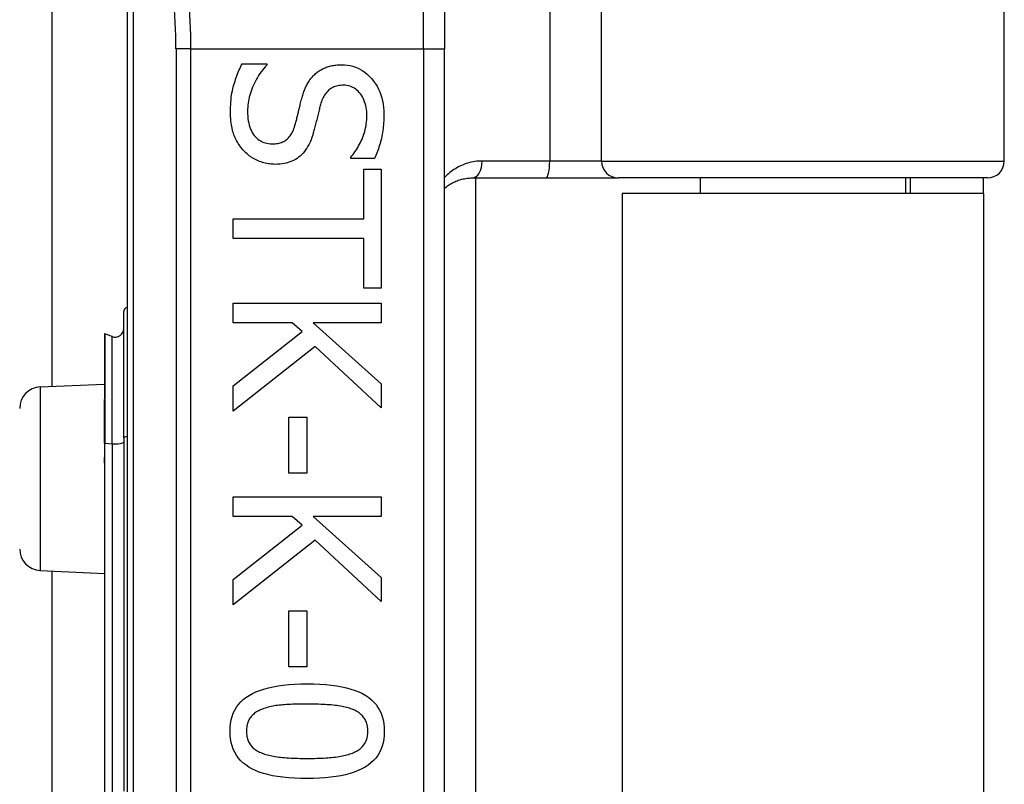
# Model space of a CAD drawing. Header units: inches. Extents: x 4 to 134, y 7 to 73.
# Tile 65 of 88: x 26.923 to 27.839, y 47.389 to 48.101. Entities that reach past the tile are written whole.
import ezdxf

# ---------------------------------------------------------------- set-up
doc = ezdxf.new("R2010")
doc.units = ezdxf.units.IN
doc.header["$MEASUREMENT"] = 0
doc.layers.add('Visible Edges(ANSI)', color=7, linetype='Continuous', lineweight=25)
doc.layers.add('Visible Tangent Edges(ANSI)', color=7, linetype='Continuous', lineweight=25)

msp = doc.modelspace()

# ---------------------------------------------------------------- linework, layer by layer
at = {"layer": 'Visible Edges(ANSI)'}
for p, q in [((26.9534, 47.75938), (26.9534, 50.75502)), ((27.83904, 47.96909), (27.83904, 48.55374)), ((27.31832, 48.4797), (27.31832, 48.07342)), ((27.02304, 48.26452), (27.02304, 46.38233)), ((27.31832, 46.57342), (27.31832, 48.07342)), ((27.12987, 48.05969), (27.15287, 48.05969)), ((27.15287, 48.05969), (27.15287, 48.05835)), ((27.23104, 47.97136), (27.23104, 47.9727)), ((27.25293, 47.97136), (27.23104, 47.97136)), ((27.2431, 47.96143), (27.2594, 47.96143)), ((27.2431, 47.9152), (27.2431, 47.96143)), ((27.2594, 47.96143), (27.2594, 47.85065)), ((27.34409, 47.95335), (27.41254, 47.95335)), ((27.3471, 47.95335), (27.3471, 46.6935)), ((27.41254, 47.95335), (27.48003, 47.95335)), ((27.8233, 47.95335), (27.48003, 47.95335)), ((27.55607, 47.95335), (27.55607, 47.93892)), ((27.74702, 47.95335), (27.74702, 47.93892)), ((27.75154, 47.95335), (27.75154, 47.93892)), ((27.81954, 47.93892), (27.81954, 47.95335)), ((27.81954, 47.93892), (27.48354, 47.93892)), ((27.48354, 47.93892), (27.48354, 46.70792)), ((27.81954, 47.93892), (27.81954, 46.70792)), ((27.12161, 47.89688), (27.12161, 47.9152)), ((27.12161, 47.9152), (27.2431, 47.9152)), ((27.2431, 47.89688), (27.12161, 47.89688)), ((27.2431, 47.85065), (27.2431, 47.89688)), ((27.2594, 47.85065), (27.2431, 47.85065)), ((27.12161, 47.8367), (27.2594, 47.8367)), ((27.12161, 47.81838), (27.12161, 47.8367)), ((27.2594, 47.8367), (27.2594, 47.81838)), ((27.01979, 47.71165), (27.01979, 47.82899)), ((27.17666, 47.81838), (27.12161, 47.81838)), ((27.1857, 47.81034), (27.17666, 47.81838)), ((27.19609, 47.81838), (27.2594, 47.76188)), ((27.2594, 47.81838), (27.19609, 47.81838)), ((27.00187, 47.80784), (27.00187, 47.74714)), ((27.00922, 47.80572), (27.0024, 47.80821)), ((27.12161, 47.75998), (27.1857, 47.81034)), ((27.19788, 47.79661), (27.12161, 47.7362)), ((27.2594, 47.73955), (27.19788, 47.79661)), ((26.94217, 47.75889), (27.00187, 47.7615)), ((27.2594, 47.76188), (27.2594, 47.73955)), ((27.12161, 47.7362), (27.12161, 47.75998)), ((27.00187, 47.74714), (27.00187, 47.74653)), ((27.00187, 47.70652), (27.00187, 47.74653)), ((27.17353, 47.73084), (27.19028, 47.73084)), ((27.17353, 47.67869), (27.17353, 47.73084)), ((27.19028, 47.73084), (27.19028, 47.67869)), ((27.00187, 47.70652), (27.00187, 47.69371)), ((27.01979, 47.71165), (27.01979, 47.38278)), ((27.00187, 47.69371), (27.00187, 47.68801)), ((27.00187, 47.68801), (27.00187, 47.37758)), ((27.19028, 47.67869), (27.17353, 47.67869)), ((27.12161, 47.65647), (27.2594, 47.65647)), ((27.12161, 47.63815), (27.12161, 47.65647)), ((27.2594, 47.65647), (27.2594, 47.63815)), ((27.17666, 47.63815), (27.12161, 47.63815)), ((27.1857, 47.63011), (27.17666, 47.63815)), ((27.19609, 47.63815), (27.2594, 47.58165)), ((27.2594, 47.63815), (27.19609, 47.63815)), ((27.12161, 47.57975), (27.1857, 47.63011)), ((27.19788, 47.61638), (27.12161, 47.55597)), ((27.2594, 47.55932), (27.19788, 47.61638)), ((26.94217, 47.58796), (27.00187, 47.58535)), ((26.9534, 47.05938), (26.9534, 47.58747)), ((27.12161, 47.55597), (27.12161, 47.57975)), ((27.2594, 47.58165), (27.2594, 47.55932)), ((27.17353, 47.55061), (27.19028, 47.55061)), ((27.17353, 47.49846), (27.17353, 47.55061)), ((27.19028, 47.55061), (27.19028, 47.49846)), ((27.19028, 47.49846), (27.17353, 47.49846))]:
    msp.add_line(p, q, dxfattribs=at)
at = {"layer": 'Visible Edges(ANSI)', "flags": 128}
for points in [[(27.11915, 48.01447), (27.11917, 48.01693), (27.11924, 48.01933), (27.11935, 48.02167), (27.1195, 48.02395), (27.11969, 48.02616), (27.11993, 48.02831), (27.12022, 48.0304), (27.12054, 48.03243), (27.12091, 48.0344), (27.12132, 48.0363), (27.12178, 48.03815), (27.12228, 48.03993), (27.12281, 48.04167), (27.12336, 48.04339), (27.12393, 48.0451), (27.12451, 48.04679), (27.12512, 48.04846), (27.12574, 48.05012), (27.12638, 48.05175), (27.12704, 48.05338), (27.12772, 48.05498), (27.12842, 48.05657), (27.12914, 48.05814), (27.12987, 48.05969)], [(27.15287, 48.05835), (27.15149, 48.05683), (27.15015, 48.05527), (27.14887, 48.05368), (27.14764, 48.05205), (27.14646, 48.0504), (27.14534, 48.04871), (27.14427, 48.04698), (27.14325, 48.04522), (27.14228, 48.04343), (27.14137, 48.04161), (27.14051, 48.03975), (27.1397, 48.03786), (27.13895, 48.03596), (27.13827, 48.03407), (27.13765, 48.03219), (27.13709, 48.03032), (27.1366, 48.02847), (27.13618, 48.02662), (27.13582, 48.02479), (27.13553, 48.02297), (27.1353, 48.02116), (27.13514, 48.01937), (27.13504, 48.01758), (27.13501, 48.01581)], [(27.19754, 48.04975), (27.19831, 48.05045), (27.19911, 48.05111), (27.19993, 48.05176), (27.20077, 48.05237), (27.20163, 48.05296), (27.20251, 48.05352), (27.20341, 48.05406), (27.20434, 48.05457), (27.20529, 48.05505), (27.20626, 48.05551), (27.20725, 48.05594), (27.20826, 48.05634), (27.2093, 48.05672), (27.21036, 48.05706), (27.21145, 48.05737), (27.21257, 48.05764), (27.21371, 48.05789), (27.21488, 48.0581), (27.21607, 48.05828), (27.21729, 48.05843), (27.21854, 48.05854), (27.21982, 48.05862), (27.22112, 48.05867), (27.22244, 48.05869)], [(27.22244, 48.05869), (27.2252, 48.0586), (27.22788, 48.05832), (27.23048, 48.05787), (27.23301, 48.05723), (27.23546, 48.05642), (27.23784, 48.05542), (27.24014, 48.05424), (27.24237, 48.05288), (27.24452, 48.05134), (27.2466, 48.04961), (27.2486, 48.04771), (27.25053, 48.04562), (27.25234, 48.04339), (27.25399, 48.04107), (27.25548, 48.03864), (27.25682, 48.03612), (27.258, 48.03349), (27.25903, 48.03077), (27.25989, 48.02795), (27.2606, 48.02503), (27.26115, 48.022), (27.26155, 48.01888), (27.26178, 48.01566), (27.26186, 48.01235)], [(27.18537, 48.02697), (27.18569, 48.02815), (27.18603, 48.02931), (27.18638, 48.03045), (27.18674, 48.03157), (27.18712, 48.03267), (27.18751, 48.03374), (27.18791, 48.0348), (27.18832, 48.03583), (27.18875, 48.03685), (27.18919, 48.03784), (27.18965, 48.03881), (27.19012, 48.03976), (27.1906, 48.04069), (27.19111, 48.0416), (27.19165, 48.0425), (27.19221, 48.04338), (27.19279, 48.04424), (27.1934, 48.04508), (27.19403, 48.0459), (27.19468, 48.04671), (27.19536, 48.0475), (27.19606, 48.04827), (27.19679, 48.04902), (27.19754, 48.04975)], [(27.22434, 48.03959), (27.22291, 48.03956), (27.22154, 48.03946), (27.22021, 48.0393), (27.21893, 48.03908), (27.21769, 48.03879), (27.21651, 48.03843), (27.21538, 48.03801), (27.21429, 48.03753), (27.21325, 48.03698), (27.21227, 48.03637), (27.21133, 48.0357), (27.21044, 48.03496), (27.20959, 48.03416), (27.20879, 48.0333), (27.20802, 48.03239), (27.20729, 48.03142), (27.20661, 48.03039), (27.20596, 48.0293), (27.20535, 48.02816), (27.20478, 48.02697), (27.20425, 48.02571), (27.20376, 48.0244), (27.20331, 48.02304), (27.2029, 48.02161)], [(27.246, 48.01112), (27.24596, 48.0132), (27.24584, 48.01523), (27.24563, 48.01718), (27.24534, 48.01906), (27.24497, 48.02088), (27.24451, 48.02263), (27.24397, 48.02432), (27.24335, 48.02593), (27.24264, 48.02748), (27.24186, 48.02896), (27.24098, 48.03037), (27.24003, 48.03172), (27.23901, 48.03298), (27.23793, 48.03412), (27.23681, 48.03516), (27.23563, 48.03609), (27.2344, 48.03691), (27.23312, 48.03762), (27.23179, 48.03822), (27.2304, 48.03872), (27.22896, 48.0391), (27.22748, 48.03937), (27.22593, 48.03954), (27.22434, 48.03959)], [(27.17912, 48.00207), (27.17941, 48.00313), (27.1797, 48.00416), (27.17997, 48.00519), (27.18025, 48.0062), (27.18051, 48.00719), (27.18076, 48.00817), (27.18101, 48.00914), (27.18125, 48.01009), (27.18148, 48.01102), (27.18171, 48.01194), (27.18192, 48.01285), (27.18213, 48.01374), (27.18234, 48.01464), (27.18256, 48.01558), (27.18279, 48.01656), (27.18304, 48.01757), (27.18329, 48.01862), (27.18355, 48.0197), (27.18383, 48.02082), (27.18412, 48.02198), (27.18441, 48.02317), (27.18472, 48.0244), (27.18504, 48.02567), (27.18537, 48.02697)], [(27.2029, 48.02161), (27.20264, 48.02063), (27.20237, 48.0196), (27.20209, 48.01855), (27.20181, 48.01745), (27.20152, 48.01632), (27.20123, 48.01515), (27.20093, 48.01395), (27.20062, 48.0127), (27.2003, 48.01143), (27.19999, 48.01011), (27.19966, 48.00876), (27.19933, 48.00738), (27.199, 48.00599), (27.19867, 48.00464), (27.19834, 48.00334), (27.19802, 48.00207), (27.19771, 48.00084), (27.1974, 47.99966), (27.1971, 47.99851), (27.1968, 47.9974), (27.1965, 47.99633), (27.19621, 47.9953), (27.19592, 47.99431), (27.19564, 47.99336)], [(27.13166, 47.97851), (27.13067, 47.97962), (27.12973, 47.98076), (27.12882, 47.98192), (27.12795, 47.9831), (27.12712, 47.98431), (27.12633, 47.98555), (27.12557, 47.9868), (27.12486, 47.98809), (27.12418, 47.9894), (27.12355, 47.99073), (27.12295, 47.99209), (27.12239, 47.99347), (27.12187, 47.9949), (27.1214, 47.99638), (27.12097, 47.99793), (27.12059, 47.99953), (27.12025, 48.00119), (27.11996, 48.00291), (27.11971, 48.00469), (27.11951, 48.00653), (27.11935, 48.00842), (27.11924, 48.01038), (27.11917, 48.01239), (27.11915, 48.01447)], [(27.13501, 48.01581), (27.13505, 48.01333), (27.13518, 48.01095), (27.1354, 48.00868), (27.13571, 48.00651), (27.1361, 48.00444), (27.13659, 48.00248), (27.13716, 48.00062), (27.13781, 47.99886), (27.13856, 47.9972), (27.13939, 47.99565), (27.14031, 47.9942), (27.14132, 47.99286), (27.1424, 47.99162), (27.14353, 47.99049), (27.14473, 47.98946), (27.14598, 47.98855), (27.14728, 47.98774), (27.14865, 47.98704), (27.15006, 47.98645), (27.15154, 47.98596), (27.15307, 47.98558), (27.15466, 47.98531), (27.15631, 47.98515), (27.15801, 47.9851)], [(27.23104, 47.9727), (27.23203, 47.97383), (27.23301, 47.975), (27.23396, 47.97623), (27.23489, 47.97751), (27.23579, 47.97883), (27.23668, 47.98021), (27.23754, 47.98164), (27.23839, 47.98313), (27.23921, 47.98466), (27.24, 47.98624), (27.24078, 47.98788), (27.24154, 47.98957), (27.24225, 47.99128), (27.2429, 47.99302), (27.24349, 47.99476), (27.24402, 47.99653), (27.24448, 47.9983), (27.24489, 48.00009), (27.24523, 48.00189), (27.24551, 48.00371), (27.24572, 48.00554), (27.24588, 48.00739), (27.24597, 48.00924), (27.246, 48.01112)], [(27.26186, 48.01235), (27.26184, 48.01042), (27.2618, 48.00851), (27.26172, 48.00662), (27.26161, 48.00475), (27.26146, 48.0029), (27.26129, 48.00107), (27.26108, 47.99925), (27.26084, 47.99746), (27.26057, 47.99568), (27.26027, 47.99392), (27.25994, 47.99218), (27.25957, 47.99046), (27.25918, 47.98876), (27.25875, 47.98707), (27.2583, 47.98541), (27.25782, 47.98377), (27.25731, 47.98215), (27.25677, 47.98055), (27.2562, 47.97897), (27.2556, 47.97741), (27.25498, 47.97587), (27.25432, 47.97434), (27.25364, 47.97284), (27.25293, 47.97136)], [(27.15801, 47.9851), (27.15937, 47.98513), (27.16068, 47.98521), (27.16195, 47.98535), (27.16317, 47.98555), (27.16435, 47.98581), (27.16549, 47.98612), (27.16659, 47.98649), (27.16764, 47.98691), (27.16865, 47.98739), (27.16961, 47.98793), (27.17053, 47.98852), (27.17141, 47.98917), (27.17225, 47.98989), (27.17305, 47.99066), (27.17382, 47.99151), (27.17455, 47.99242), (27.17525, 47.99339), (27.17591, 47.99444), (27.17653, 47.99554), (27.17712, 47.99672), (27.17767, 47.99796), (27.17819, 47.99926), (27.17867, 48.00063), (27.17912, 48.00207)], [(27.19564, 47.99336), (27.19489, 47.99105), (27.19407, 47.98885), (27.19319, 47.98675), (27.19225, 47.98475), (27.19125, 47.98286), (27.19019, 47.98108), (27.18906, 47.9794), (27.18788, 47.97783), (27.18663, 47.97636), (27.18532, 47.975), (27.18395, 47.97374), (27.18252, 47.97259), (27.18103, 47.97154), (27.17949, 47.97058), (27.17788, 47.96971), (27.17623, 47.96893), (27.17451, 47.96825), (27.17274, 47.96765), (27.17091, 47.96715), (27.16902, 47.96674), (27.16708, 47.96642), (27.16508, 47.96619), (27.16303, 47.96605), (27.16091, 47.966)], [(27.16091, 47.966), (27.15956, 47.96603), (27.15821, 47.9661), (27.15686, 47.96621), (27.15552, 47.96637), (27.15418, 47.96658), (27.15285, 47.96683), (27.15152, 47.96712), (27.15019, 47.96747), (27.14888, 47.96786), (27.14756, 47.96829), (27.14625, 47.96877), (27.14495, 47.9693), (27.14366, 47.96987), (27.14241, 47.97047), (27.14118, 47.97111), (27.14, 47.97179), (27.13884, 47.9725), (27.13772, 47.97325), (27.13663, 47.97403), (27.13557, 47.97486), (27.13454, 47.97572), (27.13355, 47.97661), (27.13259, 47.97754), (27.13166, 47.97851)], [(27.31833, 47.94376), (27.3192, 47.94449), (27.32009, 47.94519), (27.321, 47.94587), (27.32193, 47.94652), (27.32288, 47.94714), (27.32384, 47.94774), (27.32483, 47.94831), (27.32583, 47.94885), (27.32685, 47.94937), (27.32789, 47.94985), (27.32894, 47.95031), (27.33001, 47.95074), (27.3311, 47.95114), (27.33221, 47.95151), (27.33333, 47.95185), (27.33447, 47.95215), (27.33563, 47.95242), (27.3368, 47.95266), (27.33799, 47.95287), (27.33919, 47.95304), (27.3404, 47.95317), (27.34162, 47.95327), (27.34285, 47.95333), (27.34409, 47.95335)], [(27.11871, 47.43838), (27.11883, 47.4421), (27.1192, 47.44564), (27.11981, 47.44902), (27.12067, 47.45222), (27.12178, 47.45526), (27.12313, 47.45814), (27.12473, 47.46084), (27.12657, 47.46337), (27.12866, 47.46574), (27.131, 47.46794), (27.13358, 47.46997), (27.1364, 47.47183), (27.13948, 47.47353), (27.14282, 47.47509), (27.14642, 47.47649), (27.15027, 47.47775), (27.15438, 47.47886), (27.15875, 47.47983), (27.16338, 47.48064), (27.16827, 47.48131), (27.17341, 47.48183), (27.17881, 47.4822), (27.18448, 47.48242), (27.19039, 47.48249)], [(27.19039, 47.48249), (27.19647, 47.48242), (27.20227, 47.48219), (27.20779, 47.48182), (27.21303, 47.48129), (27.21799, 47.48062), (27.22268, 47.4798), (27.22709, 47.47883), (27.23121, 47.4777), (27.23506, 47.47643), (27.23864, 47.47501), (27.24193, 47.47344), (27.24494, 47.47172), (27.2477, 47.46984), (27.25021, 47.4678), (27.25249, 47.46559), (27.25453, 47.46322), (27.25632, 47.46069), (27.25788, 47.458), (27.2592, 47.45514), (27.26028, 47.45211), (27.26112, 47.44893), (27.26172, 47.44558), (27.26208, 47.44206), (27.2622, 47.43838)], [(27.14885, 47.45904), (27.14769, 47.45858), (27.14656, 47.45809), (27.14549, 47.45756), (27.14446, 47.457), (27.14347, 47.45641), (27.14253, 47.45579), (27.14164, 47.45514), (27.14079, 47.45445), (27.13999, 47.45373), (27.13923, 47.45299), (27.13852, 47.45221), (27.13786, 47.45139), (27.13724, 47.45054), (27.13668, 47.44965), (27.13617, 47.44872), (27.13572, 47.44774), (27.13531, 47.44672), (27.13497, 47.44566), (27.13467, 47.44455), (27.13443, 47.4434), (27.13424, 47.44221), (27.13411, 47.44098), (27.13403, 47.4397), (27.134, 47.43838)], [(27.19039, 47.46373), (27.18801, 47.46373), (27.18569, 47.46371), (27.18344, 47.46368), (27.18125, 47.46363), (27.17913, 47.46358), (27.17708, 47.46351), (27.17509, 47.46343), (27.17317, 47.46334), (27.17132, 47.46323), (27.16953, 47.46311), (27.16782, 47.46298), (27.16616, 47.46284), (27.16456, 47.46268), (27.16298, 47.46249), (27.16144, 47.46227), (27.15992, 47.46202), (27.15844, 47.46175), (27.15698, 47.46144), (27.15555, 47.46111), (27.15415, 47.46075), (27.15278, 47.46037), (27.15144, 47.45995), (27.15014, 47.45951), (27.14885, 47.45904)], [(27.23238, 47.45893), (27.23118, 47.45938), (27.22993, 47.45981), (27.22863, 47.46021), (27.22728, 47.46059), (27.22588, 47.46095), (27.22442, 47.46128), (27.22292, 47.46158), (27.22136, 47.46186), (27.21976, 47.46211), (27.2181, 47.46234), (27.21639, 47.46255), (27.21463, 47.46273), (27.21282, 47.46289), (27.21098, 47.46303), (27.20909, 47.46317), (27.20717, 47.46329), (27.20521, 47.46339), (27.20321, 47.46348), (27.20117, 47.46356), (27.19909, 47.46362), (27.19698, 47.46367), (27.19482, 47.4637), (27.19263, 47.46373), (27.19039, 47.46373)], [(27.2469, 47.43838), (27.24687, 47.43965), (27.2468, 47.44088), (27.24667, 47.44207), (27.24649, 47.44322), (27.24627, 47.44433), (27.24599, 47.44541), (27.24566, 47.44644), (27.24528, 47.44744), (27.24486, 47.4484), (27.24438, 47.44933), (27.24385, 47.45021), (27.24327, 47.45106), (27.24264, 47.45187), (27.24196, 47.45266), (27.24123, 47.45341), (27.24045, 47.45414), (27.23961, 47.45484), (27.23873, 47.45551), (27.2378, 47.45615), (27.23682, 47.45677), (27.23578, 47.45735), (27.2347, 47.45791), (27.23357, 47.45843), (27.23238, 47.45893)], [(27.19051, 47.39439), (27.18446, 47.39446), (27.1787, 47.39469), (27.1732, 47.39506), (27.16798, 47.39559), (27.16303, 47.39626), (27.15836, 47.39708), (27.15396, 47.39805), (27.14984, 47.39918), (27.14598, 47.40045), (27.1424, 47.40187), (27.1391, 47.40344), (27.13607, 47.40516), (27.1333, 47.40704), (27.13076, 47.40908), (27.12847, 47.41128), (27.12642, 47.41364), (27.12461, 47.41617), (27.12305, 47.41886), (27.12172, 47.42171), (27.12063, 47.42472), (27.11979, 47.42789), (27.11919, 47.43123), (27.11883, 47.43472), (27.11871, 47.43838)], [(27.134, 47.43838), (27.13403, 47.43714), (27.1341, 47.43593), (27.13423, 47.43475), (27.13441, 47.43361), (27.13463, 47.43251), (27.13491, 47.43145), (27.13524, 47.43042), (27.13562, 47.42943), (27.13604, 47.42847), (27.13652, 47.42755), (27.13705, 47.42667), (27.13763, 47.42582), (27.13826, 47.42501), (27.13894, 47.42423), (27.13967, 47.42347), (27.14046, 47.42275), (27.14129, 47.42206), (27.14217, 47.4214), (27.1431, 47.42077), (27.14408, 47.42016), (27.14512, 47.41959), (27.1462, 47.41905), (27.14734, 47.41854), (27.14852, 47.41806)], [(27.2622, 47.43838), (27.26207, 47.43469), (27.2617, 47.43116), (27.26108, 47.4278), (27.26021, 47.42461), (27.25909, 47.42158), (27.25773, 47.41872), (27.25612, 47.41602), (27.25425, 47.4135), (27.25215, 47.41113), (27.24979, 47.40894), (27.24718, 47.40691), (27.24433, 47.40505), (27.24123, 47.40335), (27.23787, 47.40179), (27.23427, 47.40039), (27.23041, 47.39913), (27.2263, 47.39802), (27.22194, 47.39705), (27.21733, 47.39624), (27.21247, 47.39557), (27.20735, 47.39505), (27.20199, 47.39468), (27.19637, 47.39446), (27.19051, 47.39439)], [(27.2326, 47.41817), (27.23375, 47.41865), (27.23485, 47.41916), (27.23591, 47.4197), (27.23692, 47.42026), (27.23788, 47.42086), (27.23879, 47.42148), (27.23965, 47.42213), (27.24047, 47.42281), (27.24124, 47.42352), (27.24196, 47.42426), (27.24264, 47.42503), (27.24327, 47.42582), (27.24385, 47.42665), (27.24438, 47.42752), (27.24486, 47.42843), (27.24528, 47.42938), (27.24566, 47.43036), (27.24599, 47.43139), (27.24627, 47.43246), (27.24649, 47.43356), (27.24667, 47.43471), (27.2468, 47.4359), (27.24687, 47.43712), (27.2469, 47.43838)], [(27.14852, 47.41806), (27.14968, 47.41763), (27.15089, 47.41721), (27.15216, 47.41682), (27.15347, 47.41645), (27.15484, 47.4161), (27.15625, 47.41577), (27.15772, 47.41547), (27.15924, 47.41518), (27.16081, 47.41492), (27.16243, 47.41468), (27.1641, 47.41446), (27.16583, 47.41426), (27.1676, 47.41409), (27.16943, 47.41392), (27.17131, 47.41378), (27.17324, 47.41364), (27.17521, 47.41353), (27.17725, 47.41343), (27.17933, 47.41334), (27.18146, 47.41327), (27.18365, 47.41322), (27.18588, 47.41318), (27.18817, 47.41316), (27.19051, 47.41315)], [(27.19051, 47.41315), (27.19284, 47.41316), (27.19513, 47.41318), (27.19736, 47.41322), (27.19954, 47.41327), (27.20167, 47.41334), (27.20375, 47.41343), (27.20578, 47.41353), (27.20775, 47.41364), (27.20967, 47.41378), (27.21154, 47.41392), (27.21336, 47.41409), (27.21513, 47.41426), (27.21684, 47.41446), (27.21851, 47.41468), (27.22014, 47.41493), (27.22171, 47.41519), (27.22324, 47.41549), (27.22472, 47.4158), (27.22615, 47.41614), (27.22754, 47.4165), (27.22887, 47.41688), (27.23016, 47.41729), (27.23141, 47.41772), (27.2326, 47.41817)]]:
    msp.add_lwpolyline(points, dxfattribs=at)
at = {"layer": 'Visible Edges(ANSI)'}
for centre, radius, start, end in [((27.8233, 47.96909), 0.01575, 270, 0), ((27.02373, 47.82899), 0.00394, 100.02047, 180), ((27.00226, 47.80784), 0.000394, 70, 180), ((27.01192, 47.81312), 0.00787, 250, 0), ((26.94304, 47.73891), 0.02, 92.5, 180), ((26.94304, 47.60794), 0.02, 180, 267.5)]:
    msp.add_arc(centre, radius, start, end, dxfattribs=at)
at = {"layer": 'Visible Tangent Edges(ANSI)'}
for p, q in [((27.4161, 48.55374), (27.4161, 47.96909)), ((27.4643, 47.96909), (27.4643, 48.55374)), ((27.29863, 48.07342), (27.29863, 48.49635)), ((27.02881, 46.38233), (27.02881, 48.26452)), ((27.08238, 48.07342), (27.06846, 48.07342)), ((27.06846, 48.07342), (27.06846, 46.57342)), ((27.08238, 48.07342), (27.29863, 48.07342)), ((27.08238, 46.57342), (27.08238, 48.07342)), ((27.29863, 48.07342), (27.29863, 46.57342)), ((27.29863, 48.07342), (27.31832, 48.07342)), ((27.4161, 47.96909), (27.35324, 47.96909)), ((27.4643, 47.96909), (27.4161, 47.96909)), ((27.4643, 47.96909), (27.83904, 47.96909)), ((27.0024, 47.80821), (27.0024, 47.74734)), ((27.00922, 47.70593), (27.00922, 47.80572)), ((26.94217, 47.75889), (26.94217, 47.58796)), ((27.00213, 47.74663), (27.00213, 47.70657)), ((27.00213, 47.69376), (27.00213, 47.70657)), ((27.00213, 47.70657), (27.00922, 47.70593)), ((27.00922, 47.70593), (27.00922, 47.37706)), ((27.0024, 47.37767), (27.0024, 47.6881))]:
    msp.add_line(p, q, dxfattribs=at)
at = {"layer": 'Visible Tangent Edges(ANSI)', "flags": 128}
for points in [[(27.35324, 47.96909), (27.35153, 47.96906), (27.34984, 47.96897), (27.34817, 47.96882), (27.3465, 47.9686), (27.34486, 47.96833), (27.34324, 47.96801), (27.34164, 47.96763), (27.34006, 47.96719), (27.33851, 47.96671), (27.33698, 47.96618), (27.33548, 47.96559), (27.334, 47.96496), (27.33255, 47.96428), (27.33112, 47.96356), (27.32972, 47.96278), (27.32835, 47.96197), (27.327, 47.96111), (27.32568, 47.96021), (27.32438, 47.95927), (27.32312, 47.95829), (27.32188, 47.95726), (27.32066, 47.95619), (27.31948, 47.95507), (27.31833, 47.95391)], [(27.00213, 47.74663), (27.00212, 47.74667), (27.0021, 47.74671), (27.00208, 47.74675), (27.00207, 47.74679), (27.00205, 47.74682), (27.00204, 47.74685), (27.00202, 47.74688), (27.00201, 47.74691), (27.00199, 47.74693), (27.00198, 47.74695), (27.00196, 47.74697), (27.00195, 47.74699), (27.00194, 47.74701), (27.00193, 47.74703), (27.00192, 47.74704), (27.00191, 47.74705), (27.0019, 47.74707), (27.00189, 47.74708), (27.00189, 47.74709), (27.00188, 47.7471), (27.00188, 47.74711), (27.00187, 47.74712), (27.00187, 47.74713), (27.00187, 47.74714)], [(27.00213, 47.74663), (27.00215, 47.74665), (27.00217, 47.74668), (27.00219, 47.74671), (27.00221, 47.74673), (27.00223, 47.74676), (27.00224, 47.74679), (27.00226, 47.74681), (27.00227, 47.74684), (27.00229, 47.74687), (27.0023, 47.7469), (27.00231, 47.74693), (27.00233, 47.74696), (27.00234, 47.74699), (27.00235, 47.74702), (27.00236, 47.74705), (27.00237, 47.74708), (27.00237, 47.74711), (27.00238, 47.74715), (27.00239, 47.74718), (27.00239, 47.74721), (27.00239, 47.74724), (27.0024, 47.74728), (27.0024, 47.74731), (27.0024, 47.74734)], [(27.00187, 47.68801), (27.00187, 47.68826), (27.00187, 47.6885), (27.00188, 47.68874), (27.00188, 47.68898), (27.00189, 47.68922), (27.0019, 47.68946), (27.00191, 47.68971), (27.00192, 47.68995), (27.00193, 47.69019), (27.00194, 47.69043), (27.00195, 47.69067), (27.00197, 47.69091), (27.00198, 47.69115), (27.00199, 47.69139), (27.002, 47.69163), (27.00202, 47.69186), (27.00203, 47.6921), (27.00205, 47.69234), (27.00206, 47.69258), (27.00208, 47.69282), (27.00209, 47.69305), (27.00211, 47.69329), (27.00212, 47.69352), (27.00213, 47.69376)], [(27.0024, 47.6881), (27.0024, 47.68834), (27.0024, 47.68857), (27.00239, 47.68881), (27.00239, 47.68904), (27.00238, 47.68928), (27.00237, 47.68952), (27.00236, 47.68975), (27.00235, 47.68999), (27.00234, 47.69022), (27.00233, 47.69046), (27.00232, 47.69069), (27.00231, 47.69093), (27.00229, 47.69116), (27.00228, 47.6914), (27.00227, 47.69164), (27.00225, 47.69187), (27.00224, 47.69211), (27.00222, 47.69234), (27.00221, 47.69258), (27.00219, 47.69281), (27.00218, 47.69305), (27.00216, 47.69329), (27.00215, 47.69352), (27.00213, 47.69376)]]:
    msp.add_lwpolyline(points, dxfattribs=at)
at = {"layer": 'Visible Tangent Edges(ANSI)'}
msp.add_arc((26.58814, 48.07342), 0.48031, 0, 23.44387, dxfattribs=at)
for centre, major_axis, ratio, start_param, end_param in [((26.60206, 48.07342), (0, 0.5), 0.96063, 4.712389, 5.121562), ((27.34409, 47.96909), (0, -0.01575), 0.580671, 0, 1.570796), ((27.41254, 47.96909), (0, -0.01575), 0.225879, 0, 1.570796), ((27.48003, 47.96909), (0, -0.01575), 0.998608, 4.712389, 6.283185), ((27.00226, 47.74714), (-0.000394, 0), 0.548442, 4.363323, 6.283185), ((27.00207, 47.74653), (-0.000197, 0), 0.542742, 4.363323, 6.283185), ((27.00207, 47.70652), (-0.000197, 0), 0.245714, 4.363323, 6.283185), ((27.01192, 47.70775), (0.00787, 0), 0.245714, 4.363323, 6.283185), ((27.02373, 47.71165), (-0.00394, 0), 0.245714, 4.887279, 6.283185), ((27.00207, 47.69371), (-0.000197, 0), 0.245714, 4.363323, 6.283185), ((27.00226, 47.68801), (-0.000394, 0), 0.245714, 4.363323, 6.283185)]:
    msp.add_ellipse(centre, major_axis=major_axis, ratio=ratio, start_param=start_param, end_param=end_param, dxfattribs=at)

doc.saveas('drawing.dxf')
